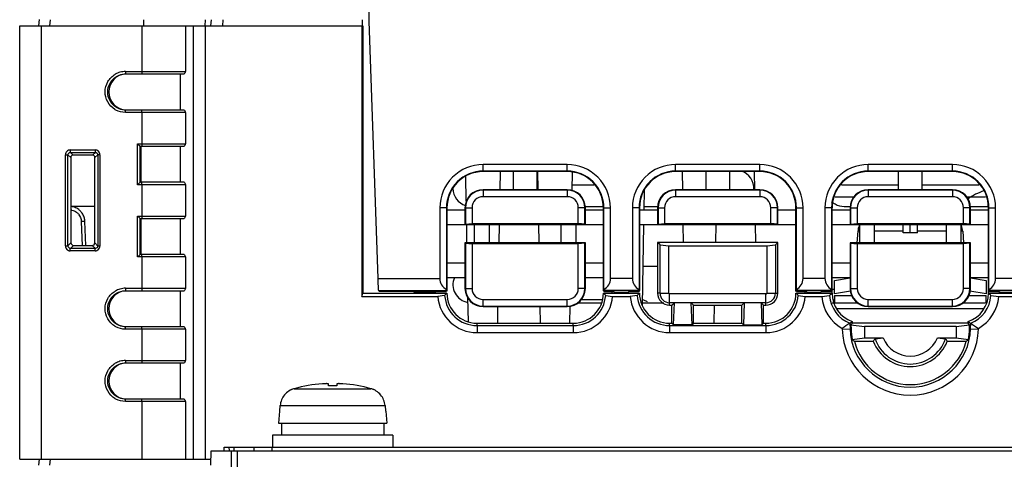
# Model space of a CAD drawing. Header units: millimetres. Extents: x 0 to 1400, y 0 to 1000.
# Tile 11 of 38: x 467 to 549, y 157 to 193. Entities that reach past the tile are written whole.
import ezdxf

# ---------------------------------------------------------------- set-up
doc = ezdxf.new("R2010")
doc.units = ezdxf.units.MM
doc.header["$LTSCALE"] = 77
doc.layers.add('00_COMPONENTS', color=7, linetype='CONTINUOUS')

msp = doc.modelspace()

# ---------------------------------------------------------------- linework, layer by layer
at = {"layer": '00_COMPONENTS', "color": 7, "linetype": 'CONTINUOUS'}
for p, q in [((495.711, 202.772), (495.711, 193.272)), ((468.311, 192.887), (468.356, 193.403)), ((495.197, 192.887), (495.199, 193.387)), ((495.711, 193.272), (496.458, 171.891)), ((466.711, 156.887), (466.711, 192.887)), ((466.711, 192.887), (495.141, 192.887)), ((495.141, 192.887), (495.141, 170.406)), ((495.211, 192.887), (495.211, 170.687)), ((475.52, 188.887), (480.384, 188.887)), ((480.071, 185.887), (480.071, 188.887)), ((480.384, 185.887), (475.52, 185.887)), ((476.725, 182.887), (480.384, 182.887)), ((476.816, 179.887), (476.816, 182.887)), ((480.071, 179.887), (480.071, 182.887)), ((470.955, 181.942), (470.972, 174.85)), ((472.766, 182.143), (471.154, 182.143)), ((472.947, 174.848), (472.965, 181.944)), ((512.211, 181.359), (505.211, 181.359)), ((512.211, 180.811), (505.211, 180.811)), ((528.211, 181.359), (521.211, 181.359)), ((528.211, 180.811), (521.211, 180.811)), ((544.211, 181.359), (537.211, 181.359)), ((544.211, 180.811), (537.211, 180.811)), ((503.817, 178.306), (503.781, 180.389)), ((512.211, 180.772), (505.211, 180.772)), ((506.622, 179.272), (506.648, 180.772)), ((507.711, 180.772), (507.711, 179.272)), ((509.711, 179.272), (509.711, 180.772)), ((509.8, 179.273), (509.774, 180.773)), ((512.621, 179.191), (512.648, 180.764)), ((528.211, 180.772), (521.211, 180.772)), ((521.801, 179.272), (521.774, 180.772)), ((523.711, 180.772), (523.711, 179.272)), ((525.711, 179.272), (525.711, 180.772)), ((527.801, 179.265), (527.774, 180.764)), ((544.211, 180.772), (537.211, 180.772)), ((539.711, 180.772), (539.711, 179.272)), ((541.711, 179.272), (541.711, 180.772)), ((480.384, 179.887), (476.725, 179.887)), ((512.211, 179.272), (505.211, 179.272)), ((512.212, 179.232), (505.211, 179.232)), ((509.794, 179.646), (509.711, 179.646)), ((514.436, 179.646), (512.628, 179.646)), ((518.592, 177.565), (518.622, 179.281)), ((528.211, 179.272), (521.211, 179.272)), ((528.212, 179.232), (521.211, 179.232)), ((539.711, 179.646), (534.987, 179.646)), ((544.211, 179.272), (537.211, 179.272)), ((544.212, 179.232), (537.211, 179.232)), ((512.212, 178.684), (505.211, 178.684)), ((528.212, 178.684), (521.211, 178.684)), ((544.212, 178.684), (537.211, 178.684)), ((472.955, 177.887), (470.964, 177.887)), ((501.624, 177.772), (501.624, 171.891)), ((502.172, 177.772), (502.172, 170.999)), ((502.211, 177.772), (502.211, 170.891)), ((503.711, 177.572), (502.211, 177.572)), ((503.711, 177.772), (503.711, 176.372)), ((503.751, 177.772), (503.751, 176.411)), ((504.299, 177.772), (504.299, 176.459)), ((513.124, 176.459), (513.124, 177.772)), ((513.672, 176.411), (513.672, 177.772)), ((513.711, 177.887), (515.211, 177.887)), ((513.711, 176.372), (513.711, 177.772)), ((515.211, 177.572), (513.711, 177.572)), ((515.211, 170.891), (515.211, 177.772)), ((515.251, 170.999), (515.251, 177.772)), ((515.799, 171.891), (515.799, 177.772)), ((517.624, 177.772), (517.624, 171.891)), ((518.172, 177.772), (518.172, 170.999)), ((518.211, 177.772), (518.211, 170.891)), ((519.711, 177.572), (518.211, 177.572)), ((518.598, 177.887), (519.711, 177.887)), ((519.711, 177.772), (519.711, 176.372)), ((519.751, 177.772), (519.751, 176.411)), ((520.299, 177.772), (520.299, 176.459)), ((529.124, 176.459), (529.124, 177.772)), ((529.672, 176.411), (529.672, 177.772)), ((529.711, 176.372), (529.711, 177.772)), ((531.211, 177.572), (529.711, 177.572)), ((531.211, 170.891), (531.211, 177.772)), ((531.251, 170.999), (531.251, 177.772)), ((531.799, 171.891), (531.799, 177.772)), ((533.624, 177.772), (533.624, 171.891)), ((534.172, 177.772), (534.172, 170.999)), ((534.211, 170.687), (534.211, 177.772)), ((535.711, 177.572), (534.211, 177.572)), ((535.211, 177.887), (535.711, 177.887)), ((535.711, 177.772), (535.711, 176.372)), ((535.751, 177.772), (535.751, 176.411)), ((536.299, 177.772), (536.299, 176.459)), ((545.124, 176.459), (545.124, 177.772)), ((545.672, 176.411), (545.672, 177.772)), ((545.711, 177.887), (547.211, 177.887)), ((545.711, 176.372), (545.711, 177.772)), ((547.211, 177.572), (545.711, 177.572)), ((547.211, 170.687), (547.211, 177.772)), ((547.251, 170.999), (547.251, 177.772)), ((547.799, 171.891), (547.799, 177.772)), ((476.725, 176.887), (480.384, 176.887)), ((476.816, 173.887), (476.816, 176.887)), ((480.071, 173.887), (480.071, 176.887)), ((472.204, 174.63), (472.13, 176.633)), ((502.211, 176.372), (515.211, 176.372)), ((503.711, 176.372), (503.751, 176.411)), ((503.751, 176.411), (504.299, 176.459)), ((503.877, 174.875), (503.851, 176.374)), ((504.299, 176.459), (513.124, 176.459)), ((504.511, 174.872), (504.511, 176.372)), ((505.711, 176.372), (505.711, 174.872)), ((506.545, 174.872), (506.571, 176.372)), ((509.877, 174.872), (509.851, 176.372)), ((511.711, 174.872), (511.711, 176.372)), ((512.911, 176.372), (512.911, 174.872)), ((513.672, 176.411), (513.124, 176.459)), ((513.711, 176.372), (513.672, 176.411)), ((518.211, 176.372), (531.211, 176.372)), ((518.454, 169.652), (518.571, 176.366)), ((519.711, 176.372), (519.751, 176.411)), ((519.751, 176.411), (520.299, 176.459)), ((520.299, 176.459), (529.124, 176.459)), ((521.877, 174.887), (521.851, 176.372)), ((524.545, 174.887), (524.571, 176.372)), ((527.877, 174.887), (527.851, 176.372)), ((529.672, 176.411), (529.124, 176.459)), ((529.711, 176.372), (529.672, 176.411)), ((534.211, 176.372), (547.211, 176.372)), ((535.711, 176.372), (535.751, 176.411)), ((535.751, 176.411), (536.299, 176.459)), ((536.299, 176.459), (545.124, 176.459)), ((536.511, 174.872), (536.511, 176.372)), ((537.711, 176.372), (537.711, 174.872)), ((540.111, 175.701), (540.111, 176.372)), ((541.311, 175.701), (541.311, 176.372)), ((543.711, 174.872), (543.711, 176.372)), ((544.911, 176.372), (544.911, 174.872)), ((545.672, 176.411), (545.124, 176.459)), ((545.711, 176.372), (545.672, 176.411)), ((536.352, 175.825), (536.276, 174.872)), ((536.511, 175.825), (536.352, 175.825)), ((540.112, 175.825), (537.711, 175.825)), ((541.311, 175.701), (540.111, 175.701)), ((543.711, 175.825), (541.311, 175.825)), ((545.07, 175.825), (544.911, 175.825)), ((545.07, 175.825), (545.146, 174.872)), ((471.172, 174.65), (472.747, 174.65)), ((503.711, 174.872), (503.711, 171.072)), ((503.711, 174.872), (503.751, 174.832)), ((513.711, 174.872), (503.711, 174.872)), ((503.751, 174.832), (503.751, 171.072)), ((503.751, 174.832), (504.299, 174.784)), ((504.299, 174.784), (504.299, 171.072)), ((513.124, 174.784), (504.299, 174.784)), ((513.672, 174.832), (513.124, 174.784)), ((513.124, 171.072), (513.124, 174.784)), ((513.711, 174.872), (513.672, 174.832)), ((513.672, 171.072), (513.672, 174.832)), ((513.711, 171.072), (513.711, 174.872)), ((519.711, 174.887), (519.711, 170.689)), ((519.916, 174.683), (519.711, 174.887)), ((529.711, 174.887), (519.711, 174.887)), ((519.916, 170.687), (519.916, 174.683)), ((519.916, 174.683), (520.639, 174.606)), ((520.639, 170.687), (520.639, 174.606)), ((520.639, 174.606), (528.784, 174.606)), ((528.784, 174.606), (529.507, 174.683)), ((528.784, 174.606), (528.784, 170.687)), ((529.507, 174.683), (529.711, 174.887)), ((529.507, 174.683), (529.507, 170.687)), ((529.711, 170.687), (529.711, 174.887)), ((535.711, 174.872), (535.711, 171.072)), ((535.711, 174.872), (535.751, 174.832)), ((545.711, 174.872), (535.711, 174.872)), ((535.751, 174.832), (535.751, 171.072)), ((535.751, 174.832), (536.299, 174.784)), ((536.299, 174.784), (536.299, 171.072)), ((545.124, 174.784), (536.299, 174.784)), ((545.672, 174.832), (545.124, 174.784)), ((545.124, 171.072), (545.124, 174.784)), ((545.711, 174.872), (545.672, 174.832)), ((545.672, 171.072), (545.672, 174.832)), ((545.711, 171.072), (545.711, 174.872)), ((480.384, 173.887), (476.725, 173.887)), ((503.711, 173.172), (502.211, 173.172)), ((515.211, 173.172), (513.711, 173.172)), ((519.711, 172.887), (518.511, 172.887)), ((535.711, 173.172), (534.211, 173.172)), ((547.211, 173.172), (545.711, 173.172)), ((502.211, 171.972), (503.711, 171.972)), ((513.711, 171.972), (515.211, 171.972)), ((534.211, 171.972), (535.711, 171.972)), ((534.411, 171.725), (535.716, 171.943)), ((545.706, 171.943), (547.011, 171.725)), ((545.711, 171.972), (547.211, 171.972)), ((502.172, 170.999), (502.208, 170.892)), ((515.214, 170.892), (515.251, 170.999)), ((518.172, 170.999), (518.208, 170.892)), ((531.214, 170.892), (531.251, 170.999)), ((534.172, 170.999), (534.208, 170.892)), ((534.411, 170.627), (534.411, 171.725)), ((547.011, 171.725), (547.011, 170.627)), ((547.214, 170.892), (547.251, 170.999)), ((475.52, 170.887), (480.384, 170.887)), ((480.071, 167.887), (480.071, 170.887)), ((495.141, 170.406), (495.211, 170.687)), ((495.141, 170.406), (501.442, 170.406)), ((495.211, 170.687), (502.211, 170.687)), ((496.526, 170.892), (496.6, 170.821)), ((499.435, 170.821), (496.6, 170.821)), ((499.435, 170.821), (499.484, 170.772)), ((499.484, 170.772), (499.484, 170.687)), ((501.225, 170.772), (499.484, 170.772)), ((501.225, 170.772), (501.25, 170.821)), ((501.225, 170.772), (501.225, 170.687)), ((501.25, 170.821), (502.176, 170.821)), ((502.019, 170.488), (501.442, 170.406)), ((502.211, 170.891), (502.176, 170.821)), ((502.208, 170.892), (502.211, 170.891)), ((503.992, 168.33), (503.957, 170.301)), ((515.214, 170.892), (515.211, 170.891)), ((515.246, 170.821), (515.211, 170.891)), ((515.211, 170.687), (518.211, 170.687)), ((515.246, 170.821), (516.111, 170.821)), ((515.403, 170.488), (515.98, 170.406)), ((515.95, 170.687), (515.948, 170.818)), ((515.98, 170.406), (517.442, 170.406)), ((516.111, 170.821), (516.136, 170.772)), ((516.136, 170.687), (516.136, 170.772)), ((516.136, 170.772), (517.287, 170.772)), ((517.311, 170.821), (517.287, 170.772)), ((517.287, 170.687), (517.287, 170.772)), ((517.311, 170.821), (518.176, 170.821)), ((518.019, 170.488), (517.442, 170.406)), ((518.176, 170.821), (518.211, 170.891)), ((518.208, 170.892), (518.211, 170.891)), ((528.711, 170.614), (520.711, 170.614)), ((531.214, 170.892), (531.211, 170.891)), ((531.246, 170.821), (531.211, 170.891)), ((531.211, 170.687), (534.211, 170.687)), ((531.246, 170.821), (532.111, 170.821)), ((531.403, 170.488), (531.98, 170.406)), ((531.94, 170.824), (531.937, 170.687)), ((531.98, 170.406), (533.354, 170.406)), ((532.111, 170.821), (532.136, 170.772)), ((532.136, 170.687), (532.136, 170.772)), ((532.136, 170.772), (533.287, 170.772)), ((533.311, 170.821), (533.287, 170.772)), ((533.287, 170.687), (533.287, 170.772)), ((533.311, 170.821), (534.176, 170.821)), ((533.354, 170.406), (534.008, 170.476)), ((534.176, 170.821), (534.211, 170.891)), ((534.208, 170.892), (534.211, 170.891)), ((534.411, 170.987), (534.211, 170.987)), ((535.756, 170.847), (534.411, 170.627)), ((534.411, 170.487), (534.411, 169.887)), ((534.411, 170.487), (535.833, 170.487)), ((545.59, 170.487), (547.011, 170.487)), ((547.011, 170.627), (545.667, 170.847)), ((547.011, 169.887), (547.011, 170.487)), ((547.214, 170.892), (547.211, 170.891)), ((547.246, 170.821), (547.211, 170.891)), ((547.211, 170.687), (550.211, 170.687)), ((547.246, 170.821), (548.111, 170.821)), ((547.414, 170.476), (548.068, 170.406)), ((548.068, 170.406), (549.354, 170.406)), ((548.111, 170.821), (548.136, 170.772)), ((548.136, 170.687), (548.136, 170.772)), ((548.136, 170.772), (549.287, 170.772)), ((505.211, 170.159), (512.212, 170.159)), ((505.211, 169.611), (512.212, 169.611)), ((505.211, 169.572), (512.211, 169.572)), ((506.428, 168.187), (506.453, 169.572)), ((509.994, 168.187), (509.97, 169.572)), ((512.429, 168.192), (512.453, 169.568)), ((513.086, 169.887), (515.052, 169.887)), ((513.36, 170.143), (515.103, 170.143)), ((518.458, 169.887), (520.229, 169.887)), ((521.116, 169.892), (520.711, 169.892)), ((520.711, 169.687), (520.911, 169.687)), ((520.911, 169.687), (521.116, 169.892)), ((520.911, 168.187), (520.911, 169.687)), ((521.047, 168.052), (521.116, 169.892)), ((522.507, 169.892), (521.116, 169.892)), ((522.576, 168.052), (522.507, 169.892)), ((522.711, 169.687), (522.507, 169.892)), ((526.916, 169.892), (522.507, 169.892)), ((522.711, 168.187), (522.711, 169.687)), ((522.711, 169.687), (526.711, 169.687)), ((524.428, 168.187), (524.455, 169.687)), ((526.711, 169.687), (526.916, 169.892)), ((526.711, 168.187), (526.711, 169.687)), ((526.916, 169.892), (526.847, 168.052)), ((528.307, 169.892), (526.916, 169.892)), ((528.307, 169.892), (528.376, 168.052)), ((528.511, 169.687), (528.307, 169.892)), ((528.711, 169.892), (528.307, 169.892)), ((528.511, 168.187), (528.511, 169.687)), ((528.511, 169.687), (528.709, 169.687)), ((534.211, 169.887), (536.336, 169.887)), ((537.211, 170.159), (544.212, 170.159)), ((537.211, 169.611), (544.212, 169.611)), ((537.211, 169.572), (544.211, 169.572)), ((545.086, 169.887), (546.956, 169.887)), ((480.384, 167.887), (475.52, 167.887)), ((504.71, 167.988), (512.713, 167.988)), ((504.711, 168.187), (512.711, 168.187)), ((520.71, 167.988), (528.713, 167.988)), ((520.711, 168.187), (520.911, 168.187)), ((520.911, 168.187), (521.047, 168.052)), ((522.576, 168.052), (521.047, 168.052)), ((522.711, 168.187), (522.576, 168.052)), ((522.711, 168.187), (526.711, 168.187)), ((526.847, 168.052), (526.711, 168.187)), ((526.847, 168.052), (528.376, 168.052)), ((528.376, 168.052), (528.511, 168.187)), ((528.511, 168.187), (528.711, 168.187)), ((535.044, 167.76), (535.046, 167.689)), ((535.756, 168.225), (535.687, 168.177)), ((535.687, 168.177), (535.703, 167.712)), ((535.778, 168.063), (535.898, 168.187)), ((535.778, 168.063), (535.788, 167.715)), ((535.778, 168.063), (536.893, 167.906)), ((535.893, 168.325), (535.898, 168.187)), ((545.525, 168.187), (535.898, 168.187)), ((536.893, 167.906), (536.893, 166.968)), ((544.529, 167.906), (536.893, 167.906)), ((544.529, 167.906), (545.645, 168.063)), ((544.529, 167.906), (544.529, 166.968)), ((545.525, 168.187), (545.529, 168.325)), ((545.645, 168.063), (545.525, 168.187)), ((545.634, 167.715), (545.645, 168.063)), ((545.667, 168.225), (545.736, 168.177)), ((545.72, 167.712), (545.736, 168.177)), ((546.376, 167.689), (546.379, 167.76)), ((504.71, 167.406), (512.713, 167.406)), ((520.71, 167.406), (528.713, 167.406)), ((535.887, 166.827), (536.893, 166.968)), ((536.893, 166.968), (538.46, 166.968)), ((537.785, 166.899), (538.46, 166.968)), ((542.962, 166.968), (544.529, 166.968)), ((542.962, 166.968), (543.637, 166.899)), ((544.529, 166.968), (545.536, 166.827)), ((536.064, 166.687), (537.637, 166.687)), ((543.785, 166.687), (545.359, 166.687)), ((475.52, 164.887), (480.384, 164.887)), ((480.071, 161.887), (480.071, 164.887)), ((492.361, 162.979), (492.361, 163.152)), ((493.061, 162.979), (492.361, 162.979)), ((493.061, 163.152), (493.061, 162.979)), ((480.384, 161.887), (475.52, 161.887)), ((488.313, 160.887), (488.353, 161.349)), ((497.069, 161.349), (497.11, 160.887)), ((488.299, 160.887), (488.211, 159.887)), ((488.299, 160.887), (488.313, 160.887)), ((497.11, 160.887), (497.124, 160.887)), ((497.124, 160.887), (497.211, 159.887)), ((488.211, 159.887), (497.211, 159.887)), ((488.461, 159.887), (488.461, 158.887)), ((496.961, 159.887), (496.961, 158.887)), ((487.711, 158.887), (487.711, 157.887)), ((497.711, 158.887), (487.711, 158.887)), ((497.711, 158.887), (497.711, 157.887)), ((484.137, 157.581), (484.123, 157.905)), ((482.605, 156.387), (482.609, 157.587)), ((482.609, 157.587), (630.814, 157.587)), ((483.706, 157.587), (483.711, 157.887)), ((483.711, 157.887), (484.738, 157.887)), ((484.511, 157.887), (484.511, 157.587)), ((466.711, 156.887), (482.607, 156.887)), ((468.311, 156.387), (468.356, 156.903))]:
    msp.add_line(p, q, dxfattribs=at)
at = {"layer": '00_COMPONENTS', "color": 9, "linetype": 'CONTINUOUS'}
for p, q in [((469.221, 192.887), (469.264, 193.387)), ((477.003, 193.386), (476.999, 192.887)), ((482.133, 193.387), (482.09, 192.887)), ((482.598, 192.887), (482.638, 193.387)), ((483.59, 192.887), (483.63, 193.387)), ((468.537, 156.887), (468.537, 192.887)), ((476.86, 192.887), (476.86, 189.087)), ((480.496, 192.887), (480.496, 189.087)), ((481.131, 192.887), (481.131, 156.887)), ((482.128, 192.887), (482.128, 156.887)), ((475.502, 189.087), (480.496, 189.087)), ((480.496, 185.687), (475.502, 185.687)), ((476.86, 185.687), (476.86, 183.087)), ((480.496, 185.687), (480.496, 183.087)), ((470.908, 182.574), (472.982, 182.574)), ((476.508, 179.687), (476.508, 183.087)), ((476.508, 183.087), (480.496, 183.087)), ((476.725, 179.887), (476.725, 182.887)), ((470.508, 174.602), (470.508, 182.172)), ((470.508, 182.172), (470.725, 182.172)), ((470.725, 174.602), (470.725, 182.172)), ((470.725, 182.172), (470.955, 181.942)), ((470.924, 182.374), (471.154, 182.143)), ((470.924, 182.374), (472.999, 182.374)), ((472.999, 182.374), (472.766, 182.143)), ((473.199, 182.177), (472.965, 181.944)), ((473.199, 182.177), (473.199, 174.597)), ((473.381, 182.177), (473.199, 182.177)), ((473.381, 182.177), (473.381, 174.597)), ((505.211, 180.811), (505.211, 181.359)), ((505.211, 180.811), (505.211, 180.772)), ((512.211, 180.811), (512.211, 181.359)), ((512.211, 180.811), (512.211, 180.772)), ((521.211, 180.811), (521.211, 181.359)), ((521.211, 180.811), (521.211, 180.772)), ((528.211, 180.811), (528.211, 181.359)), ((528.211, 180.811), (528.211, 180.772)), ((537.211, 180.811), (537.211, 181.359)), ((537.211, 180.811), (537.211, 180.772)), ((544.211, 180.811), (544.211, 181.359)), ((544.211, 180.811), (544.211, 180.772)), ((480.496, 179.687), (476.508, 179.687)), ((476.86, 179.687), (476.86, 177.087)), ((480.496, 179.687), (480.496, 177.087)), ((505.211, 179.272), (505.211, 179.232)), ((505.211, 179.232), (505.211, 178.684)), ((512.211, 179.272), (512.212, 179.232)), ((512.212, 179.232), (512.212, 178.684)), ((521.211, 179.272), (521.211, 179.232)), ((521.211, 179.232), (521.211, 178.684)), ((528.211, 179.272), (528.212, 179.232)), ((528.212, 179.232), (528.212, 178.684)), ((537.211, 179.272), (537.211, 179.232)), ((537.211, 179.232), (537.211, 178.684)), ((544.211, 179.272), (544.212, 179.232)), ((544.212, 179.232), (544.212, 178.684)), ((502.172, 177.772), (501.624, 177.772)), ((502.172, 177.772), (502.211, 177.772)), ((503.711, 177.772), (503.751, 177.772)), ((503.751, 177.772), (504.299, 177.772)), ((513.672, 177.772), (513.124, 177.772)), ((513.711, 177.772), (513.672, 177.772)), ((515.251, 177.772), (515.211, 177.772)), ((515.251, 177.772), (515.799, 177.772)), ((518.172, 177.772), (517.624, 177.772)), ((518.172, 177.772), (518.211, 177.772)), ((519.711, 177.772), (519.751, 177.772)), ((519.751, 177.772), (520.299, 177.772)), ((529.672, 177.772), (529.124, 177.772)), ((529.711, 177.772), (529.672, 177.772)), ((531.251, 177.772), (531.211, 177.772)), ((531.251, 177.772), (531.799, 177.772)), ((534.172, 177.772), (533.624, 177.772)), ((534.172, 177.772), (534.211, 177.772)), ((535.711, 177.772), (535.751, 177.772)), ((535.751, 177.772), (536.299, 177.772)), ((545.672, 177.772), (545.124, 177.772)), ((545.711, 177.772), (545.672, 177.772)), ((547.251, 177.772), (547.211, 177.772)), ((547.251, 177.772), (547.799, 177.772)), ((476.508, 173.687), (476.508, 177.087)), ((476.508, 177.087), (480.496, 177.087)), ((476.725, 173.887), (476.725, 176.887)), ((471.831, 176.633), (471.905, 174.619)), ((471.831, 176.633), (471.904, 174.619)), ((470.508, 174.602), (470.725, 174.602)), ((470.725, 174.602), (470.972, 174.85)), ((470.924, 174.4), (471.172, 174.65)), ((472.999, 174.4), (470.924, 174.4)), ((472.999, 174.4), (472.747, 174.65)), ((473.199, 174.597), (472.947, 174.848)), ((473.381, 174.597), (473.199, 174.597)), ((472.982, 174.201), (470.908, 174.201)), ((480.496, 173.687), (476.508, 173.687)), ((476.86, 173.687), (476.86, 171.087)), ((480.496, 173.687), (480.496, 171.087)), ((496.458, 171.891), (501.624, 171.891)), ((517.624, 171.891), (515.799, 171.891)), ((533.624, 171.891), (531.799, 171.891)), ((549.624, 171.891), (547.799, 171.891)), ((475.502, 171.087), (480.496, 171.087)), ((503.711, 171.072), (503.751, 171.072)), ((503.751, 171.072), (504.299, 171.072)), ((513.672, 171.072), (513.124, 171.072)), ((513.711, 171.072), (513.672, 171.072)), ((535.711, 171.072), (535.751, 171.072)), ((535.751, 171.072), (536.299, 171.072)), ((545.672, 171.072), (545.124, 171.072)), ((545.711, 171.072), (545.672, 171.072)), ((496.526, 170.892), (502.208, 170.892)), ((518.208, 170.892), (515.214, 170.892)), ((519.916, 170.687), (519.711, 170.689)), ((519.916, 170.687), (520.639, 170.687)), ((520.711, 169.687), (520.711, 170.614)), ((528.711, 169.824), (528.711, 170.614)), ((528.784, 170.687), (529.711, 170.687)), ((534.208, 170.892), (531.214, 170.892)), ((550.208, 170.892), (547.214, 170.892)), ((505.211, 169.611), (505.211, 170.159)), ((505.211, 169.572), (505.211, 169.611)), ((512.211, 169.572), (512.212, 169.611)), ((512.212, 169.611), (512.212, 170.159)), ((528.709, 169.687), (528.711, 169.824)), ((546.796, 169.387), (534.627, 169.387)), ((537.211, 169.611), (537.211, 170.159)), ((537.211, 169.572), (537.211, 169.611)), ((544.211, 169.572), (544.212, 169.611)), ((544.212, 169.611), (544.212, 170.159)), ((504.71, 167.988), (504.711, 168.187)), ((504.71, 167.988), (504.71, 167.406)), ((512.713, 167.988), (512.711, 168.187)), ((512.713, 167.988), (512.713, 167.406)), ((520.71, 167.988), (520.711, 168.187)), ((520.71, 167.988), (520.71, 167.406)), ((528.713, 167.988), (528.711, 168.187)), ((528.713, 167.988), (528.713, 167.406)), ((535.046, 167.689), (535.788, 167.715)), ((545.634, 167.715), (546.376, 167.689)), ((480.496, 167.687), (475.502, 167.687)), ((476.86, 167.687), (476.86, 165.087)), ((480.496, 167.687), (480.496, 165.087)), ((475.502, 165.087), (480.496, 165.087)), ((489.525, 162.751), (495.898, 162.751)), ((480.496, 161.687), (475.502, 161.687)), ((476.86, 161.687), (476.86, 156.887)), ((480.496, 161.687), (480.496, 156.887)), ((488.353, 161.349), (497.069, 161.349)), ((484.271, 157.587), (484.271, 145.879)), ((484.769, 157.587), (484.769, 145.379)), ((486.192, 157.587), (486.192, 157.887)), ((487.686, 157.587), (487.686, 157.887)), ((469.221, 156.387), (469.264, 156.887))]:
    msp.add_line(p, q, dxfattribs=at)
at = {"layer": '00_COMPONENTS', "color": 7, "linetype": 'CONTINUOUS', "true_color": 0x0000f0}
for p, q in [((535.028, 179.687), (539.711, 179.687)), ((541.711, 179.687), (546.394, 179.687)), ((534.456, 178.687), (536.053, 178.687)), ((545.369, 178.687), (546.966, 178.687)), ((540.711, 175.701), (540.711, 176.372))]:
    msp.add_line(p, q, dxfattribs=at)
at = {"layer": '00_COMPONENTS', "color": 3, "linetype": 'CONTINUOUS'}
msp.add_line((484.738, 157.887), (628.684, 157.887), dxfattribs=at)
at = {"layer": '00_COMPONENTS', "color": 9, "linetype": 'CONTINUOUS'}
for centre, radius, start, end in [((475.506, 187.391), 1.697, 105.73316, 120.05808), ((475.503, 187.391), 1.696, 90.03767, 105.66659), ((475.504, 187.379), 1.692, 238.67503, 241.69042), ((470.83, 176.596), 1.002, 77.83888, 82.18896), ((470.827, 176.594), 1.005, 40.21027, 52.8602), ((475.506, 169.391), 1.697, 105.73316, 120.05808), ((475.503, 169.391), 1.696, 90.03767, 105.66659), ((475.504, 169.379), 1.692, 238.67503, 241.69042), ((475.506, 163.391), 1.697, 105.73316, 120.05808), ((475.503, 163.391), 1.696, 90.03767, 105.66659), ((475.504, 163.379), 1.692, 238.67503, 241.69042)]:
    msp.add_arc(centre, radius, start, end, dxfattribs=at)
at = {"layer": '00_COMPONENTS', "color": 7, "linetype": 'CONTINUOUS'}
for centre, radius, start, end in [((480.861, 187.422), 6.143, 224.88717, 226.19642), ((505.211, 177.772), 3.587, 89.99565, 180.00435), ((505.211, 177.772), 3.04, 89.99565, 180.00434), ((512.211, 177.772), 3.587, 359.99565, 90.00435), ((512.211, 177.772), 3.04, 359.99565, 90.00434), ((521.211, 177.772), 3.587, 89.99565, 180.00435), ((521.211, 177.772), 3.04, 89.99565, 180.00434), ((528.211, 177.772), 3.587, 359.99565, 90.00435), ((528.211, 177.772), 3.04, 359.99565, 90.00434), ((537.211, 177.772), 3.587, 89.99565, 180.00435), ((537.211, 177.772), 3.04, 89.99565, 180.00434), ((544.211, 177.772), 3.587, 359.99565, 90.00435), ((544.211, 177.772), 3.04, 359.99565, 90.00434), ((505.211, 177.772), 3, 90, 180), ((512.211, 177.772), 3, 0, 90), ((521.211, 177.772), 3, 90, 180), ((528.211, 177.772), 3, 0, 90), ((537.211, 177.772), 3, 90, 180), ((544.211, 177.772), 3, 0, 90), ((480.866, 175.346), 6.151, 133.80445, 135.11195), ((505.211, 177.772), 1.5, 90, 180), ((505.211, 177.772), 1.46, 90.01141, 179.9886), ((512.211, 177.772), 1.5, 0, 90), ((512.211, 177.772), 1.46, 0.01141, 89.9886), ((521.211, 177.772), 1.5, 90, 180), ((521.211, 177.772), 1.46, 90.01141, 179.9886), ((528.211, 177.772), 1.5, 0, 90), ((528.211, 177.772), 1.46, 0.01141, 89.9886), ((537.211, 177.772), 1.5, 90, 180), ((537.211, 177.772), 1.46, 90.01141, 179.9886), ((544.211, 177.772), 1.5, 0, 90), ((544.211, 177.772), 1.46, 0.01141, 89.9886), ((505.211, 177.772), 0.913, 90.0114, 179.9886), ((512.211, 177.772), 0.913, 0.0114, 89.9886), ((521.211, 177.772), 0.913, 90.0114, 179.9886), ((528.211, 177.772), 0.913, 0.0114, 89.9886), ((537.211, 177.772), 0.913, 90.0114, 179.9886), ((544.211, 177.772), 0.913, 0.0114, 89.9886), ((470.829, 176.584), 1.303, 77.71729, 84.01968), ((470.83, 176.586), 1.301, 70.66895, 77.70376), ((470.825, 176.578), 1.31, 52.27749, 70.60926), ((470.828, 176.584), 1.303, 46.06056, 52.21362), ((470.829, 176.585), 1.302, 39.87233, 46.06192), ((470.822, 176.581), 1.31, 21.5704, 39.81033), ((470.83, 176.586), 1.301, 14.36709, 21.51019), ((470.826, 176.585), 1.305, 2.07791, 14.34569), ((480.861, 181.422), 6.143, 224.88717, 226.19642), ((537.865, 175.693), 1.518, 156.92687, 175), ((543.558, 175.693), 1.518, 5, 23.07313), ((480.866, 169.346), 6.151, 133.80445, 135.11195), ((505.211, 171.072), 1.5, 180, 270), ((505.211, 171.072), 1.46, 180.01141, 269.9886), ((505.211, 171.072), 0.913, 180.0114, 269.9886), ((512.211, 171.072), 1.5, 270, 360), ((512.211, 171.072), 0.913, 270.0114, 359.9886), ((512.211, 171.072), 1.46, 270.01141, 359.9886), ((537.211, 171.072), 1.5, 180, 270), ((537.211, 171.072), 1.46, 180.01141, 269.9886), ((537.211, 171.072), 0.913, 180.0114, 269.9886), ((544.211, 171.072), 1.5, 270, 360), ((544.211, 171.072), 0.913, 270.0114, 359.9886), ((544.211, 171.072), 1.46, 270.01141, 359.9886), ((504.711, 170.687), 3.281, 184.9144, 269.96739), ((507.509, 165.394), 7.489, 135.01966, 137.13692), ((504.711, 170.687), 2.699, 184.23488, 269.96735), ((504.711, 170.687), 2.5, 180, 270), ((512.711, 170.687), 2.5, 270, 360), ((512.711, 170.687), 2.699, 270.03265, 355.76512), ((512.711, 170.687), 3.281, 270.03261, 355.0856), ((509.914, 165.394), 7.489, 42.86308, 44.98034), ((520.711, 170.687), 3.281, 184.9144, 269.96739), ((523.509, 165.394), 7.489, 135.01966, 137.13692), ((520.711, 170.687), 2.699, 184.23488, 269.96735), ((520.711, 170.687), 2.5, 180, 270), ((520.711, 170.687), 1, 179.89879, 270), ((520.711, 170.687), 0.795, 180, 270), ((520.711, 170.687), 0.0727, 180, 270), ((528.711, 170.687), 1, 269.89879, 360), ((528.711, 170.687), 2.5, 270, 360), ((528.711, 170.687), 0.795, 270, 360), ((528.711, 170.687), 0.0727, 270, 360), ((528.711, 170.687), 2.699, 270.03265, 355.76512), ((528.711, 170.687), 3.281, 270.03261, 355.0856), ((525.914, 165.394), 7.489, 42.86308, 44.98034), ((536.711, 170.687), 3.368, 184.78648, 240.32622), ((539.527, 165.376), 7.515, 135.02286, 137.25943), ((536.711, 170.687), 2.712, 184.47357, 247.79662), ((536.711, 170.687), 2.5, 180, 250.89599), ((544.711, 170.687), 2.5, 289.10401, 360), ((544.711, 170.687), 2.712, 292.20338, 355.52643), ((544.711, 170.687), 3.368, 299.67363, 355.21352), ((541.896, 165.376), 7.515, 42.74058, 44.97715), ((530.423, 175.734), 9.21, 305.38631, 306.44079), ((551, 175.734), 9.21, 233.55921, 234.61368), ((540.711, 167.887), 5.668, 182, 358), ((540.711, 167.887), 5.012, 182, 358), ((546.832, 160.409), 11.134, 144.34428, 145.67282), ((540.711, 167.887), 3.089, 198.66651, 341.33349), ((540.711, 167.887), 2.431, 202.20565, 337.79435), ((534.591, 160.409), 11.134, 34.32718, 35.65572), ((543.662, 176.495), 12.407, 231.19406, 232.23501), ((540.711, 167.887), 4.8, 194.47787, 345.51818), ((540.711, 167.887), 3.3, 201.32369, 338.67631), ((537.776, 176.478), 12.384, 307.75406, 308.79718), ((492.711, 151.187), 11.995, 94.06358, 105.40575), ((492.711, 151.187), 11.995, 74.59425, 85.93642), ((489.954, 161.194), 1.615, 105.41356, 115.25415), ((495.468, 161.194), 1.615, 64.74585, 74.58644)]:
    msp.add_arc(centre, radius, start, end, dxfattribs=at)
for centre, major_axis, ratio, start_param, end_param in [((475.61, 187.387), (0, 1.5), 0.996346, 0.052826, 3.088766), ((471.154, 181.942), (-0.014, 0.2), 0.991377, -0.070943, 1.501075), ((472.763, 181.942), (0.161, 0.123), 0.986185, -0.64678, 0.913062), ((526.211, 179.387), (1.5, 0), 1, -0.078281, 1.269747), ((504.211, 179.387), (1.5, 0), 1, -3.132515, -1.877356), ((535.211, 179.387), (1.5, 0), 1, 3.950929, 4.188638), ((535.211, 179.387), (0, 1.5), 1, -3.665343, -3.141593), ((471.171, 174.85), (-0.077, 0.185), 0.99483, 1.178452, 2.750471), ((472.746, 174.85), (0.187, -0.077), 0.988015, -1.174815, 0.385027), ((496.493, 171.891), (-0.035, 1), 0.034899, 1.569576, 3.105466), ((502.624, 171.891), (1, 0), 1, -3.141593, -2.039872), ((504.211, 171.387), (1.5, 0), 1, 2.731049, 4.541039), ((514.799, 171.891), (1, 0), 1, -1.101721, 0), ((518.624, 171.891), (1, 0), 1, -3.141593, -2.039872), ((530.799, 171.891), (1, 0), 1, -1.101721, 0), ((534.624, 171.891), (1, 0), 1, -3.141593, -2.039872), ((546.799, 171.891), (1, 0), 1, -1.101721, 0), ((475.61, 169.387), (0, 1.5), 0.996346, 0.052826, 3.088766), ((518.211, 168.885), (0, 1.258), 0.999999, -0.553611, -0.212845), ((535.211, 171.387), (0, 1.5), 1, -3.745011, -3.71123), ((541.517, 167.887), (5.731, 0), 0.990075, -3.11129, -2.95361), ((539.906, 167.887), (5.731, 0), 0.990075, -0.187983, -0.030302), ((475.61, 163.387), (0, 1.5), 0.996346, 0.052826, 3.088766)]:
    msp.add_ellipse(centre, major_axis=major_axis, ratio=ratio, start_param=start_param, end_param=end_param, dxfattribs=at)
at = {"layer": '00_COMPONENTS', "color": 9, "linetype": 'CONTINUOUS'}
for points, knots in [([(475.502, 189.087), (475.502, 189.04), (475.502, 188.971), (475.512, 188.917), (475.514, 188.887), (475.52, 188.887)], [0, 0, 0, 0, 0.701165, 0.917514, 1, 1, 1, 1]), ([(476.86, 189.087), (476.86, 189.04), (476.859, 188.971), (476.87, 188.917), (476.872, 188.887), (476.877, 188.887)], [0, 0, 0, 0, 0.701165, 0.917514, 1, 1, 1, 1]), ([(474.624, 185.934), (474.376, 186.084), (473.953, 186.525), (473.732, 187.406), (473.971, 188.283), (474.405, 188.714), (474.656, 188.86)], [0, 0, 0, 0, 0.249807, 0.500015, 0.750212, 1, 1, 1, 1]), ([(474.745, 186.105), (474.529, 186.236), (474.158, 186.62), (473.959, 187.387), (474.158, 188.155), (474.529, 188.538), (474.745, 188.67)], [0, 0, 0, 0, 0.249789, 0.499999, 0.750209, 1, 1, 1, 1]), ([(475.502, 185.687), (475.502, 185.734), (475.502, 185.803), (475.512, 185.858), (475.514, 185.887), (475.52, 185.887)], [0, 0, 0, 0, 0.701165, 0.917514, 1, 1, 1, 1]), ([(476.86, 185.687), (476.86, 185.734), (476.859, 185.803), (476.87, 185.858), (476.872, 185.887), (476.877, 185.887)], [0, 0, 0, 0, 0.701165, 0.917514, 1, 1, 1, 1]), ([(470.908, 182.574), (470.806, 182.574), (470.593, 182.487), (470.509, 182.274), (470.508, 182.172)], [0, 0, 0, 0, 0.499249, 1, 1, 1, 1]), ([(470.908, 182.574), (470.908, 182.528), (470.919, 182.469), (470.907, 182.388), (470.924, 182.374)], [0, 0, 0, 0, 0.680222, 1, 1, 1, 1]), ([(473.381, 182.177), (473.381, 182.279), (473.296, 182.49), (473.084, 182.574), (472.982, 182.574)], [0, 0, 0, 0, 0.500414, 1, 1, 1, 1]), ([(472.982, 182.574), (472.982, 182.528), (472.994, 182.469), (472.982, 182.388), (472.999, 182.374)], [0, 0, 0, 0, 0.680222, 1, 1, 1, 1]), ([(476.86, 183.087), (476.86, 183.04), (476.859, 182.971), (476.87, 182.917), (476.872, 182.887), (476.877, 182.887)], [0, 0, 0, 0, 0.701165, 0.917514, 1, 1, 1, 1]), ([(470.725, 182.172), (470.725, 182.223), (470.766, 182.33), (470.873, 182.374), (470.924, 182.374)], [0, 0, 0, 0, 0.500845, 1, 1, 1, 1]), ([(472.999, 182.374), (473.049, 182.375), (473.156, 182.335), (473.2, 182.228), (473.199, 182.177)], [0, 0, 0, 0, 0.496429, 1, 1, 1, 1]), ([(476.86, 179.687), (476.86, 179.734), (476.859, 179.803), (476.87, 179.858), (476.872, 179.887), (476.877, 179.887)], [0, 0, 0, 0, 0.701165, 0.917514, 1, 1, 1, 1]), ([(476.86, 177.087), (476.86, 177.04), (476.859, 176.971), (476.87, 176.917), (476.872, 176.887), (476.877, 176.887)], [0, 0, 0, 0, 0.701165, 0.917514, 1, 1, 1, 1]), ([(472.13, 176.633), (472.13, 176.641), (472.084, 176.63), (472.037, 176.641), (471.937, 176.634), (471.869, 176.634), (471.831, 176.633)], [0, 0, 0, 0, 0.077384, 0.293826, 0.61846, 1, 1, 1, 1]), ([(470.508, 174.602), (470.508, 174.5), (470.593, 174.287), (470.806, 174.201), (470.908, 174.201)], [0, 0, 0, 0, 0.500695, 1, 1, 1, 1]), ([(470.924, 174.4), (470.873, 174.4), (470.766, 174.444), (470.725, 174.551), (470.725, 174.602)], [0, 0, 0, 0, 0.499237, 1, 1, 1, 1]), ([(470.908, 174.201), (470.908, 174.246), (470.919, 174.306), (470.907, 174.387), (470.924, 174.4)], [0, 0, 0, 0, 0.680222, 1, 1, 1, 1]), ([(472.982, 174.201), (473.084, 174.201), (473.296, 174.284), (473.381, 174.496), (473.381, 174.597)], [0, 0, 0, 0, 0.499502, 1, 1, 1, 1]), ([(472.982, 174.201), (472.982, 174.246), (472.994, 174.306), (472.982, 174.387), (472.999, 174.4)], [0, 0, 0, 0, 0.680222, 1, 1, 1, 1]), ([(473.199, 174.597), (473.2, 174.546), (473.156, 174.439), (473.049, 174.4), (472.999, 174.4)], [0, 0, 0, 0, 0.503649, 1, 1, 1, 1]), ([(476.86, 173.687), (476.86, 173.734), (476.859, 173.803), (476.87, 173.858), (476.872, 173.887), (476.877, 173.887)], [0, 0, 0, 0, 0.701165, 0.917514, 1, 1, 1, 1]), ([(475.502, 171.087), (475.502, 171.04), (475.502, 170.971), (475.512, 170.917), (475.514, 170.887), (475.52, 170.887)], [0, 0, 0, 0, 0.701165, 0.917514, 1, 1, 1, 1]), ([(476.86, 171.087), (476.86, 171.04), (476.859, 170.971), (476.87, 170.917), (476.872, 170.887), (476.877, 170.887)], [0, 0, 0, 0, 0.701165, 0.917514, 1, 1, 1, 1]), ([(474.624, 167.934), (474.376, 168.084), (473.953, 168.525), (473.732, 169.406), (473.971, 170.283), (474.405, 170.714), (474.656, 170.86)], [0, 0, 0, 0, 0.249807, 0.500015, 0.750212, 1, 1, 1, 1]), ([(474.745, 168.105), (474.529, 168.236), (474.158, 168.62), (473.959, 169.387), (474.158, 170.155), (474.529, 170.538), (474.745, 170.67)], [0, 0, 0, 0, 0.249789, 0.499999, 0.750209, 1, 1, 1, 1]), ([(475.502, 167.687), (475.502, 167.734), (475.502, 167.803), (475.512, 167.858), (475.514, 167.887), (475.52, 167.887)], [0, 0, 0, 0, 0.701165, 0.917514, 1, 1, 1, 1]), ([(476.86, 167.687), (476.86, 167.734), (476.859, 167.803), (476.87, 167.858), (476.872, 167.887), (476.877, 167.887)], [0, 0, 0, 0, 0.701165, 0.917514, 1, 1, 1, 1]), ([(474.624, 161.934), (474.376, 162.084), (473.953, 162.525), (473.732, 163.406), (473.971, 164.283), (474.405, 164.714), (474.656, 164.86)], [0, 0, 0, 0, 0.249807, 0.500015, 0.750212, 1, 1, 1, 1]), ([(474.745, 162.105), (474.529, 162.236), (474.158, 162.62), (473.959, 163.387), (474.158, 164.155), (474.529, 164.538), (474.745, 164.67)], [0, 0, 0, 0, 0.249789, 0.499999, 0.750209, 1, 1, 1, 1]), ([(475.502, 165.087), (475.502, 165.04), (475.502, 164.971), (475.512, 164.917), (475.514, 164.887), (475.52, 164.887)], [0, 0, 0, 0, 0.701165, 0.917514, 1, 1, 1, 1]), ([(476.86, 165.087), (476.86, 165.04), (476.859, 164.971), (476.87, 164.917), (476.872, 164.887), (476.877, 164.887)], [0, 0, 0, 0, 0.701165, 0.917514, 1, 1, 1, 1]), ([(475.502, 161.687), (475.502, 161.734), (475.502, 161.803), (475.512, 161.858), (475.514, 161.887), (475.52, 161.887)], [0, 0, 0, 0, 0.701165, 0.917514, 1, 1, 1, 1]), ([(476.86, 161.687), (476.86, 161.734), (476.859, 161.803), (476.87, 161.858), (476.872, 161.887), (476.877, 161.887)], [0, 0, 0, 0, 0.701165, 0.917514, 1, 1, 1, 1])]:
    msp.add_open_spline(points, degree=3, knots=knots, dxfattribs=at)
at = {"layer": '00_COMPONENTS', "color": 7, "linetype": 'CONTINUOUS'}
for points, knots in [([(480.496, 189.087), (480.479, 189.043), (480.451, 188.983), (480.414, 188.887), (480.384, 188.887)], [0, 0, 0, 0, 0.620405, 1, 1, 1, 1]), ([(480.384, 185.887), (480.414, 185.887), (480.451, 185.791), (480.479, 185.732), (480.496, 185.687)], [0, 0, 0, 0, 0.379593, 1, 1, 1, 1]), ([(476.725, 182.887), (476.708, 182.887), (476.673, 182.938), (476.634, 182.965), (476.609, 182.989)], [0, 0, 0, 0, 0.330844, 1, 1, 1, 1]), ([(480.496, 183.087), (480.479, 183.043), (480.451, 182.983), (480.414, 182.887), (480.384, 182.887)], [0, 0, 0, 0, 0.620405, 1, 1, 1, 1]), ([(476.725, 179.887), (476.708, 179.887), (476.673, 179.836), (476.633, 179.809), (476.609, 179.785)], [0, 0, 0, 0, 0.33799, 1, 1, 1, 1]), ([(480.384, 179.887), (480.414, 179.887), (480.451, 179.791), (480.479, 179.732), (480.496, 179.687)], [0, 0, 0, 0, 0.379593, 1, 1, 1, 1]), ([(476.725, 176.887), (476.708, 176.887), (476.673, 176.938), (476.634, 176.965), (476.609, 176.989)], [0, 0, 0, 0, 0.330844, 1, 1, 1, 1]), ([(480.496, 177.087), (480.479, 177.043), (480.451, 176.983), (480.414, 176.887), (480.384, 176.887)], [0, 0, 0, 0, 0.620405, 1, 1, 1, 1]), ([(476.725, 173.887), (476.708, 173.887), (476.673, 173.836), (476.633, 173.809), (476.609, 173.785)], [0, 0, 0, 0, 0.33799, 1, 1, 1, 1]), ([(480.384, 173.887), (480.414, 173.887), (480.451, 173.791), (480.479, 173.732), (480.496, 173.687)], [0, 0, 0, 0, 0.379593, 1, 1, 1, 1]), ([(480.496, 171.087), (480.479, 171.043), (480.451, 170.983), (480.414, 170.887), (480.384, 170.887)], [0, 0, 0, 0, 0.620405, 1, 1, 1, 1]), ([(480.384, 167.887), (480.414, 167.887), (480.451, 167.791), (480.479, 167.732), (480.496, 167.687)], [0, 0, 0, 0, 0.379593, 1, 1, 1, 1]), ([(480.496, 165.087), (480.479, 165.043), (480.451, 164.983), (480.414, 164.887), (480.384, 164.887)], [0, 0, 0, 0, 0.620405, 1, 1, 1, 1]), ([(492.361, 163.152), (492.361, 163.153), (492.358, 163.156), (492.345, 163.16), (492.317, 163.164), (492.272, 163.166), (492.21, 163.167), (492.135, 163.166), (492.017, 163.162), (491.925, 163.156), (491.861, 163.152)], [0, 0, 0, 0, 0.008124, 0.023555, 0.080814, 0.172837, 0.296522, 0.447246, 0.619244, 1, 1, 1, 1]), ([(493.561, 163.152), (493.498, 163.156), (493.405, 163.162), (493.287, 163.166), (493.212, 163.167), (493.151, 163.166), (493.105, 163.164), (493.077, 163.16), (493.065, 163.156), (493.061, 163.153), (493.061, 163.152)], [0, 0, 0, 0, 0.380756, 0.552754, 0.703478, 0.827163, 0.919186, 0.976445, 0.991876, 1, 1, 1, 1]), ([(489.525, 162.751), (489.369, 162.708), (489.069, 162.574), (488.7, 162.249), (488.445, 161.829), (488.367, 161.51), (488.353, 161.349)], [0, 0, 0, 0, 0.250013, 0.500011, 0.750003, 1, 1, 1, 1]), ([(497.069, 161.349), (497.055, 161.51), (496.977, 161.829), (496.722, 162.249), (496.354, 162.574), (496.053, 162.708), (495.898, 162.751)], [0, 0, 0, 0, 0.249997, 0.499989, 0.749987, 1, 1, 1, 1]), ([(480.384, 161.887), (480.414, 161.887), (480.451, 161.791), (480.479, 161.732), (480.496, 161.687)], [0, 0, 0, 0, 0.379593, 1, 1, 1, 1])]:
    msp.add_open_spline(points, degree=3, knots=knots, dxfattribs=at)
for points in [[(474.745, 188.67), (474.974, 188.809), (475.251, 188.887), (475.52, 188.887)], [(475.52, 185.887), (475.251, 185.887), (474.974, 185.965), (474.745, 186.105)], [(546.833, 179.173), (546.358, 179.012), (545.885, 178.802), (545.489, 178.494)], [(474.745, 170.67), (474.974, 170.809), (475.251, 170.887), (475.52, 170.887)], [(475.52, 167.887), (475.251, 167.887), (474.974, 167.965), (474.745, 168.105)], [(535.687, 168.177), (535.477, 168.031), (535.262, 167.892), (535.044, 167.76)], [(545.736, 168.177), (545.945, 168.031), (546.16, 167.892), (546.379, 167.76)], [(474.745, 164.67), (474.974, 164.809), (475.251, 164.887), (475.52, 164.887)], [(475.52, 161.887), (475.251, 161.887), (474.974, 161.965), (474.745, 162.105)]]:
    msp.add_open_spline(points, degree=3, dxfattribs=at)
at = {"layer": '00_COMPONENTS', "color": 9, "linetype": 'CONTINUOUS'}
for points in [[(475.502, 185.687), (475.227, 185.687), (474.944, 185.759), (474.701, 185.889)], [(471.041, 177.575), (471.182, 177.545), (471.319, 177.482), (471.434, 177.395)], [(471.595, 177.242), (471.735, 177.076), (471.823, 176.85), (471.831, 176.633)], [(475.502, 167.687), (475.227, 167.687), (474.944, 167.759), (474.701, 167.889)], [(475.502, 161.687), (475.227, 161.687), (474.944, 161.759), (474.701, 161.889)]]:
    msp.add_open_spline(points, degree=3, dxfattribs=at)

doc.saveas('drawing.dxf')
